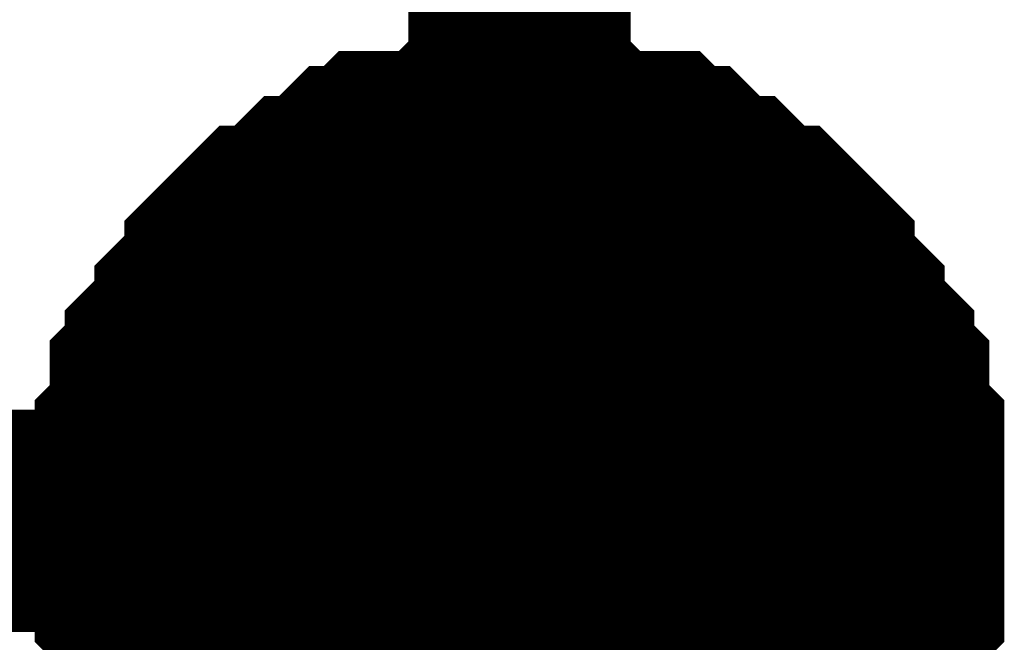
# Model space of a CAD drawing. Header units: inches. Extents: x 0 to 17, y 0 to 11.
# Tile 112 of 114: x 14.3735 to 14.4258, y 9.5932 to 9.6262. Entities that reach past the tile are written whole.
import ezdxf

# ---------------------------------------------------------------- set-up
doc = ezdxf.new("R2010")
doc.units = ezdxf.units.IN
doc.header["$MEASUREMENT"] = 0
doc.layers.add('Sheet', color=255, linetype='Continuous')

msp = doc.modelspace()

# ---------------------------------------------------------------- linework, layer by layer
at = {"layer": 'Sheet'}
for points in [[(14.400047, 9.599625, 0.0118, 0.0118, 0), (14.400047, 9.649582, 0.0118, 0.0118, 0)], [(14.380224, 9.599625, 0.0118, 0.0118, 0), (14.380224, 9.600418, 0.0118, 0.0118, 0), (14.380224, 9.602004, 0.0118, 0.0118, 0), (14.380224, 9.602797, 0.0118, 0.0118, 0), (14.380224, 9.60359, 0.0118, 0.0118, 0), (14.381017, 9.604383, 0.0118, 0.0118, 0), (14.381017, 9.605969, 0.0118, 0.0118, 0), (14.381017, 9.606762, 0.0118, 0.0118, 0), (14.38181, 9.607555, 0.0118, 0.0118, 0), (14.38181, 9.608348, 0.0118, 0.0118, 0), (14.382603, 9.609141, 0.0118, 0.0118, 0), (14.383396, 9.609934, 0.0118, 0.0118, 0), (14.383396, 9.610727, 0.0118, 0.0118, 0), (14.384188, 9.61152, 0.0118, 0.0118, 0), (14.384981, 9.612313, 0.0118, 0.0118, 0), (14.384981, 9.613106, 0.0118, 0.0118, 0), (14.385774, 9.613899, 0.0118, 0.0118, 0), (14.386567, 9.614691, 0.0118, 0.0118, 0), (14.38736, 9.614691, 0.0118, 0.0118, 0), (14.388153, 9.615484, 0.0118, 0.0118, 0), (14.388946, 9.616277, 0.0118, 0.0118, 0), (14.389739, 9.616277, 0.0118, 0.0118, 0), (14.390532, 9.61707, 0.0118, 0.0118, 0), (14.391325, 9.617863, 0.0118, 0.0118, 0), (14.392118, 9.617863, 0.0118, 0.0118, 0), (14.39291, 9.618656, 0.0118, 0.0118, 0), (14.393703, 9.618656, 0.0118, 0.0118, 0), (14.395289, 9.618656, 0.0118, 0.0118, 0), (14.396082, 9.618656, 0.0118, 0.0118, 0), (14.396875, 9.619449, 0.0118, 0.0118, 0), (14.397668, 9.619449, 0.0118, 0.0118, 0), (14.399254, 9.619449, 0.0118, 0.0118, 0), (14.400047, 9.619449, 0.0118, 0.0118, 0)], [(14.380224, 9.599625, 0.0118, 0.0118, 0), (14.380224, 9.600418, 0.0118, 0.0118, 0), (14.380224, 9.602004, 0.0118, 0.0118, 0), (14.380224, 9.602797, 0.0118, 0.0118, 0), (14.380224, 9.60359, 0.0118, 0.0118, 0), (14.381017, 9.604383, 0.0118, 0.0118, 0), (14.381017, 9.605969, 0.0118, 0.0118, 0), (14.381017, 9.606762, 0.0118, 0.0118, 0), (14.38181, 9.607555, 0.0118, 0.0118, 0), (14.38181, 9.608348, 0.0118, 0.0118, 0), (14.382603, 9.609141, 0.0118, 0.0118, 0), (14.383396, 9.609934, 0.0118, 0.0118, 0), (14.383396, 9.610727, 0.0118, 0.0118, 0), (14.384188, 9.61152, 0.0118, 0.0118, 0), (14.384981, 9.612313, 0.0118, 0.0118, 0), (14.384981, 9.613106, 0.0118, 0.0118, 0), (14.385774, 9.613899, 0.0118, 0.0118, 0), (14.386567, 9.614691, 0.0118, 0.0118, 0), (14.38736, 9.614691, 0.0118, 0.0118, 0), (14.388153, 9.615484, 0.0118, 0.0118, 0), (14.388946, 9.616277, 0.0118, 0.0118, 0), (14.389739, 9.616277, 0.0118, 0.0118, 0), (14.390532, 9.61707, 0.0118, 0.0118, 0), (14.391325, 9.617863, 0.0118, 0.0118, 0), (14.392118, 9.617863, 0.0118, 0.0118, 0), (14.39291, 9.618656, 0.0118, 0.0118, 0), (14.393703, 9.618656, 0.0118, 0.0118, 0), (14.395289, 9.618656, 0.0118, 0.0118, 0), (14.396082, 9.618656, 0.0118, 0.0118, 0), (14.396875, 9.619449, 0.0118, 0.0118, 0), (14.397668, 9.619449, 0.0118, 0.0118, 0), (14.399254, 9.619449, 0.0118, 0.0118, 0), (14.400047, 9.619449, 0.0118, 0.0118, 0)], [(14.380224, 9.599625, 0.0118, 0.0118, 0), (14.380224, 9.600418, 0.0118, 0.0118, 0), (14.380224, 9.602004, 0.0118, 0.0118, 0), (14.380224, 9.602797, 0.0118, 0.0118, 0), (14.380224, 9.60359, 0.0118, 0.0118, 0), (14.381017, 9.604383, 0.0118, 0.0118, 0), (14.381017, 9.605969, 0.0118, 0.0118, 0), (14.381017, 9.606762, 0.0118, 0.0118, 0), (14.38181, 9.607555, 0.0118, 0.0118, 0), (14.38181, 9.608348, 0.0118, 0.0118, 0), (14.382603, 9.609141, 0.0118, 0.0118, 0), (14.383396, 9.609934, 0.0118, 0.0118, 0), (14.383396, 9.610727, 0.0118, 0.0118, 0), (14.384188, 9.61152, 0.0118, 0.0118, 0), (14.384981, 9.612313, 0.0118, 0.0118, 0), (14.384981, 9.613106, 0.0118, 0.0118, 0), (14.385774, 9.613899, 0.0118, 0.0118, 0), (14.386567, 9.614691, 0.0118, 0.0118, 0), (14.38736, 9.614691, 0.0118, 0.0118, 0), (14.388153, 9.615484, 0.0118, 0.0118, 0), (14.388946, 9.616277, 0.0118, 0.0118, 0), (14.389739, 9.616277, 0.0118, 0.0118, 0), (14.390532, 9.61707, 0.0118, 0.0118, 0), (14.391325, 9.617863, 0.0118, 0.0118, 0), (14.392118, 9.617863, 0.0118, 0.0118, 0), (14.39291, 9.618656, 0.0118, 0.0118, 0), (14.393703, 9.618656, 0.0118, 0.0118, 0), (14.395289, 9.618656, 0.0118, 0.0118, 0), (14.396082, 9.618656, 0.0118, 0.0118, 0), (14.396875, 9.619449, 0.0118, 0.0118, 0), (14.397668, 9.619449, 0.0118, 0.0118, 0), (14.399254, 9.619449, 0.0118, 0.0118, 0), (14.400047, 9.619449, 0.0118, 0.0118, 0)], [(14.380224, 9.599625, 0.0118, 0.0118, 0), (14.380224, 9.600418, 0.0118, 0.0118, 0), (14.380224, 9.602004, 0.0118, 0.0118, 0), (14.380224, 9.602797, 0.0118, 0.0118, 0), (14.380224, 9.60359, 0.0118, 0.0118, 0), (14.381017, 9.604383, 0.0118, 0.0118, 0), (14.381017, 9.605969, 0.0118, 0.0118, 0), (14.381017, 9.606762, 0.0118, 0.0118, 0), (14.38181, 9.607555, 0.0118, 0.0118, 0), (14.38181, 9.608348, 0.0118, 0.0118, 0), (14.382603, 9.609141, 0.0118, 0.0118, 0), (14.383396, 9.609934, 0.0118, 0.0118, 0), (14.383396, 9.610727, 0.0118, 0.0118, 0), (14.384188, 9.61152, 0.0118, 0.0118, 0), (14.384981, 9.612313, 0.0118, 0.0118, 0), (14.384981, 9.613106, 0.0118, 0.0118, 0), (14.385774, 9.613899, 0.0118, 0.0118, 0), (14.386567, 9.614691, 0.0118, 0.0118, 0), (14.38736, 9.614691, 0.0118, 0.0118, 0), (14.388153, 9.615484, 0.0118, 0.0118, 0), (14.388946, 9.616277, 0.0118, 0.0118, 0), (14.389739, 9.616277, 0.0118, 0.0118, 0), (14.390532, 9.61707, 0.0118, 0.0118, 0), (14.391325, 9.617863, 0.0118, 0.0118, 0), (14.392118, 9.617863, 0.0118, 0.0118, 0), (14.39291, 9.618656, 0.0118, 0.0118, 0), (14.393703, 9.618656, 0.0118, 0.0118, 0), (14.395289, 9.618656, 0.0118, 0.0118, 0), (14.396082, 9.618656, 0.0118, 0.0118, 0), (14.396875, 9.619449, 0.0118, 0.0118, 0), (14.397668, 9.619449, 0.0118, 0.0118, 0), (14.399254, 9.619449, 0.0118, 0.0118, 0), (14.400047, 9.619449, 0.0118, 0.0118, 0)], [(14.400047, 9.619449, 0.0118, 0.0118, 0), (14.400047, 9.619449, 0.0118, 0.0118, 0)], [(14.400047, 9.619449, 0.0118, 0.0118, 0), (14.40084, 9.619449, 0.0118, 0.0118, 0), (14.402425, 9.619449, 0.0118, 0.0118, 0), (14.403218, 9.619449, 0.0118, 0.0118, 0), (14.404011, 9.618656, 0.0118, 0.0118, 0), (14.404804, 9.618656, 0.0118, 0.0118, 0), (14.40639, 9.618656, 0.0118, 0.0118, 0), (14.407183, 9.618656, 0.0118, 0.0118, 0), (14.407976, 9.617863, 0.0118, 0.0118, 0), (14.408769, 9.617863, 0.0118, 0.0118, 0), (14.409562, 9.61707, 0.0118, 0.0118, 0), (14.410354, 9.616277, 0.0118, 0.0118, 0), (14.411147, 9.616277, 0.0118, 0.0118, 0), (14.41194, 9.615484, 0.0118, 0.0118, 0), (14.412733, 9.614691, 0.0118, 0.0118, 0), (14.413526, 9.614691, 0.0118, 0.0118, 0), (14.414319, 9.613899, 0.0118, 0.0118, 0), (14.415112, 9.613106, 0.0118, 0.0118, 0), (14.415112, 9.612313, 0.0118, 0.0118, 0), (14.415905, 9.61152, 0.0118, 0.0118, 0), (14.416698, 9.610727, 0.0118, 0.0118, 0), (14.416698, 9.609934, 0.0118, 0.0118, 0), (14.417491, 9.609141, 0.0118, 0.0118, 0), (14.418284, 9.608348, 0.0118, 0.0118, 0), (14.418284, 9.607555, 0.0118, 0.0118, 0), (14.419076, 9.606762, 0.0118, 0.0118, 0), (14.419076, 9.605969, 0.0118, 0.0118, 0), (14.419076, 9.604383, 0.0118, 0.0118, 0), (14.419869, 9.60359, 0.0118, 0.0118, 0), (14.419869, 9.602797, 0.0118, 0.0118, 0), (14.419869, 9.602004, 0.0118, 0.0118, 0), (14.419869, 9.600418, 0.0118, 0.0118, 0), (14.419869, 9.599625, 0.0118, 0.0118, 0)], [(14.400047, 9.619449, 0.0118, 0.0118, 0), (14.400047, 9.619449, 0.0118, 0.0118, 0)], [(14.400047, 9.619449, 0.0118, 0.0118, 0), (14.40084, 9.619449, 0.0118, 0.0118, 0), (14.402425, 9.619449, 0.0118, 0.0118, 0), (14.403218, 9.619449, 0.0118, 0.0118, 0), (14.404011, 9.618656, 0.0118, 0.0118, 0), (14.404804, 9.618656, 0.0118, 0.0118, 0), (14.40639, 9.618656, 0.0118, 0.0118, 0), (14.407183, 9.618656, 0.0118, 0.0118, 0), (14.407976, 9.617863, 0.0118, 0.0118, 0), (14.408769, 9.617863, 0.0118, 0.0118, 0), (14.409562, 9.61707, 0.0118, 0.0118, 0), (14.410354, 9.616277, 0.0118, 0.0118, 0), (14.411147, 9.616277, 0.0118, 0.0118, 0), (14.41194, 9.615484, 0.0118, 0.0118, 0), (14.412733, 9.614691, 0.0118, 0.0118, 0), (14.413526, 9.614691, 0.0118, 0.0118, 0), (14.414319, 9.613899, 0.0118, 0.0118, 0), (14.415112, 9.613106, 0.0118, 0.0118, 0), (14.415112, 9.612313, 0.0118, 0.0118, 0), (14.415905, 9.61152, 0.0118, 0.0118, 0), (14.416698, 9.610727, 0.0118, 0.0118, 0), (14.416698, 9.609934, 0.0118, 0.0118, 0), (14.417491, 9.609141, 0.0118, 0.0118, 0), (14.418284, 9.608348, 0.0118, 0.0118, 0), (14.418284, 9.607555, 0.0118, 0.0118, 0), (14.419076, 9.606762, 0.0118, 0.0118, 0), (14.419076, 9.605969, 0.0118, 0.0118, 0), (14.419076, 9.604383, 0.0118, 0.0118, 0), (14.419869, 9.60359, 0.0118, 0.0118, 0), (14.419869, 9.602797, 0.0118, 0.0118, 0), (14.419869, 9.602004, 0.0118, 0.0118, 0), (14.419869, 9.600418, 0.0118, 0.0118, 0), (14.419869, 9.599625, 0.0118, 0.0118, 0)], [(14.400047, 9.619449, 0.0118, 0.0118, 0), (14.400047, 9.619449, 0.0118, 0.0118, 0)], [(14.400047, 9.619449, 0.0118, 0.0118, 0), (14.40084, 9.619449, 0.0118, 0.0118, 0), (14.402425, 9.619449, 0.0118, 0.0118, 0), (14.403218, 9.619449, 0.0118, 0.0118, 0), (14.404011, 9.618656, 0.0118, 0.0118, 0), (14.404804, 9.618656, 0.0118, 0.0118, 0), (14.40639, 9.618656, 0.0118, 0.0118, 0), (14.407183, 9.618656, 0.0118, 0.0118, 0), (14.407976, 9.617863, 0.0118, 0.0118, 0), (14.408769, 9.617863, 0.0118, 0.0118, 0), (14.409562, 9.61707, 0.0118, 0.0118, 0), (14.410354, 9.616277, 0.0118, 0.0118, 0), (14.411147, 9.616277, 0.0118, 0.0118, 0), (14.41194, 9.615484, 0.0118, 0.0118, 0), (14.412733, 9.614691, 0.0118, 0.0118, 0), (14.413526, 9.614691, 0.0118, 0.0118, 0), (14.414319, 9.613899, 0.0118, 0.0118, 0), (14.415112, 9.613106, 0.0118, 0.0118, 0), (14.415112, 9.612313, 0.0118, 0.0118, 0), (14.415905, 9.61152, 0.0118, 0.0118, 0), (14.416698, 9.610727, 0.0118, 0.0118, 0), (14.416698, 9.609934, 0.0118, 0.0118, 0), (14.417491, 9.609141, 0.0118, 0.0118, 0), (14.418284, 9.608348, 0.0118, 0.0118, 0), (14.418284, 9.607555, 0.0118, 0.0118, 0), (14.419076, 9.606762, 0.0118, 0.0118, 0), (14.419076, 9.605969, 0.0118, 0.0118, 0), (14.419076, 9.604383, 0.0118, 0.0118, 0), (14.419869, 9.60359, 0.0118, 0.0118, 0), (14.419869, 9.602797, 0.0118, 0.0118, 0), (14.419869, 9.602004, 0.0118, 0.0118, 0), (14.419869, 9.600418, 0.0118, 0.0118, 0), (14.419869, 9.599625, 0.0118, 0.0118, 0)], [(14.400047, 9.619449, 0.0118, 0.0118, 0), (14.400047, 9.619449, 0.0118, 0.0118, 0)], [(14.400047, 9.619449, 0.0118, 0.0118, 0), (14.40084, 9.619449, 0.0118, 0.0118, 0), (14.402425, 9.619449, 0.0118, 0.0118, 0), (14.403218, 9.619449, 0.0118, 0.0118, 0), (14.404011, 9.618656, 0.0118, 0.0118, 0), (14.404804, 9.618656, 0.0118, 0.0118, 0), (14.40639, 9.618656, 0.0118, 0.0118, 0), (14.407183, 9.618656, 0.0118, 0.0118, 0), (14.407976, 9.617863, 0.0118, 0.0118, 0), (14.408769, 9.617863, 0.0118, 0.0118, 0), (14.409562, 9.61707, 0.0118, 0.0118, 0), (14.410354, 9.616277, 0.0118, 0.0118, 0), (14.411147, 9.616277, 0.0118, 0.0118, 0), (14.41194, 9.615484, 0.0118, 0.0118, 0), (14.412733, 9.614691, 0.0118, 0.0118, 0), (14.413526, 9.614691, 0.0118, 0.0118, 0), (14.414319, 9.613899, 0.0118, 0.0118, 0), (14.415112, 9.613106, 0.0118, 0.0118, 0), (14.415112, 9.612313, 0.0118, 0.0118, 0), (14.415905, 9.61152, 0.0118, 0.0118, 0), (14.416698, 9.610727, 0.0118, 0.0118, 0), (14.416698, 9.609934, 0.0118, 0.0118, 0), (14.417491, 9.609141, 0.0118, 0.0118, 0), (14.418284, 9.608348, 0.0118, 0.0118, 0), (14.418284, 9.607555, 0.0118, 0.0118, 0), (14.419076, 9.606762, 0.0118, 0.0118, 0), (14.419076, 9.605969, 0.0118, 0.0118, 0), (14.419076, 9.604383, 0.0118, 0.0118, 0), (14.419869, 9.60359, 0.0118, 0.0118, 0), (14.419869, 9.602797, 0.0118, 0.0118, 0), (14.419869, 9.602004, 0.0118, 0.0118, 0), (14.419869, 9.600418, 0.0118, 0.0118, 0), (14.419869, 9.599625, 0.0118, 0.0118, 0)], [(14.380224, 9.599625, 0.0039, 0.0039, 0), (14.380224, 9.600418, 0.0039, 0.0039, 0), (14.380224, 9.602004, 0.0039, 0.0039, 0), (14.380224, 9.602797, 0.0039, 0.0039, 0), (14.380224, 9.60359, 0.0039, 0.0039, 0), (14.381017, 9.604383, 0.0039, 0.0039, 0), (14.381017, 9.605969, 0.0039, 0.0039, 0), (14.381017, 9.606762, 0.0039, 0.0039, 0), (14.38181, 9.607555, 0.0039, 0.0039, 0), (14.38181, 9.608348, 0.0039, 0.0039, 0), (14.382603, 9.609141, 0.0039, 0.0039, 0), (14.383396, 9.609934, 0.0039, 0.0039, 0), (14.383396, 9.610727, 0.0039, 0.0039, 0), (14.384188, 9.61152, 0.0039, 0.0039, 0), (14.384981, 9.612313, 0.0039, 0.0039, 0), (14.384981, 9.613106, 0.0039, 0.0039, 0), (14.385774, 9.613899, 0.0039, 0.0039, 0), (14.386567, 9.614691, 0.0039, 0.0039, 0), (14.38736, 9.614691, 0.0039, 0.0039, 0), (14.388153, 9.615484, 0.0039, 0.0039, 0), (14.388946, 9.616277, 0.0039, 0.0039, 0), (14.389739, 9.616277, 0.0039, 0.0039, 0), (14.390532, 9.61707, 0.0039, 0.0039, 0), (14.391325, 9.617863, 0.0039, 0.0039, 0), (14.392118, 9.617863, 0.0039, 0.0039, 0), (14.39291, 9.618656, 0.0039, 0.0039, 0), (14.393703, 9.618656, 0.0039, 0.0039, 0), (14.395289, 9.618656, 0.0039, 0.0039, 0), (14.396082, 9.618656, 0.0039, 0.0039, 0), (14.396875, 9.619449, 0.0039, 0.0039, 0), (14.397668, 9.619449, 0.0039, 0.0039, 0), (14.399254, 9.619449, 0.0039, 0.0039, 0), (14.400047, 9.619449, 0.0039, 0.0039, 0)], [(14.380224, 9.599625, 0.0039, 0.0039, 0), (14.380224, 9.600418, 0.0039, 0.0039, 0), (14.380224, 9.602004, 0.0039, 0.0039, 0), (14.380224, 9.602797, 0.0039, 0.0039, 0), (14.380224, 9.60359, 0.0039, 0.0039, 0), (14.381017, 9.604383, 0.0039, 0.0039, 0), (14.381017, 9.605969, 0.0039, 0.0039, 0), (14.381017, 9.606762, 0.0039, 0.0039, 0), (14.38181, 9.607555, 0.0039, 0.0039, 0), (14.38181, 9.608348, 0.0039, 0.0039, 0), (14.382603, 9.609141, 0.0039, 0.0039, 0), (14.383396, 9.609934, 0.0039, 0.0039, 0), (14.383396, 9.610727, 0.0039, 0.0039, 0), (14.384188, 9.61152, 0.0039, 0.0039, 0), (14.384981, 9.612313, 0.0039, 0.0039, 0), (14.384981, 9.613106, 0.0039, 0.0039, 0), (14.385774, 9.613899, 0.0039, 0.0039, 0), (14.386567, 9.614691, 0.0039, 0.0039, 0), (14.38736, 9.614691, 0.0039, 0.0039, 0), (14.388153, 9.615484, 0.0039, 0.0039, 0), (14.388946, 9.616277, 0.0039, 0.0039, 0), (14.389739, 9.616277, 0.0039, 0.0039, 0), (14.390532, 9.61707, 0.0039, 0.0039, 0), (14.391325, 9.617863, 0.0039, 0.0039, 0), (14.392118, 9.617863, 0.0039, 0.0039, 0), (14.39291, 9.618656, 0.0039, 0.0039, 0), (14.393703, 9.618656, 0.0039, 0.0039, 0), (14.395289, 9.618656, 0.0039, 0.0039, 0), (14.396082, 9.618656, 0.0039, 0.0039, 0), (14.396875, 9.619449, 0.0039, 0.0039, 0), (14.397668, 9.619449, 0.0039, 0.0039, 0), (14.399254, 9.619449, 0.0039, 0.0039, 0), (14.400047, 9.619449, 0.0039, 0.0039, 0)], [(14.380224, 9.599625, 0.0039, 0.0039, 0), (14.380224, 9.600418, 0.0039, 0.0039, 0), (14.380224, 9.602004, 0.0039, 0.0039, 0), (14.380224, 9.602797, 0.0039, 0.0039, 0), (14.380224, 9.60359, 0.0039, 0.0039, 0), (14.381017, 9.604383, 0.0039, 0.0039, 0), (14.381017, 9.605969, 0.0039, 0.0039, 0), (14.381017, 9.606762, 0.0039, 0.0039, 0), (14.38181, 9.607555, 0.0039, 0.0039, 0), (14.38181, 9.608348, 0.0039, 0.0039, 0), (14.382603, 9.609141, 0.0039, 0.0039, 0), (14.383396, 9.609934, 0.0039, 0.0039, 0), (14.383396, 9.610727, 0.0039, 0.0039, 0), (14.384188, 9.61152, 0.0039, 0.0039, 0), (14.384981, 9.612313, 0.0039, 0.0039, 0), (14.384981, 9.613106, 0.0039, 0.0039, 0), (14.385774, 9.613899, 0.0039, 0.0039, 0), (14.386567, 9.614691, 0.0039, 0.0039, 0), (14.38736, 9.614691, 0.0039, 0.0039, 0), (14.388153, 9.615484, 0.0039, 0.0039, 0), (14.388946, 9.616277, 0.0039, 0.0039, 0), (14.389739, 9.616277, 0.0039, 0.0039, 0), (14.390532, 9.61707, 0.0039, 0.0039, 0), (14.391325, 9.617863, 0.0039, 0.0039, 0), (14.392118, 9.617863, 0.0039, 0.0039, 0), (14.39291, 9.618656, 0.0039, 0.0039, 0), (14.393703, 9.618656, 0.0039, 0.0039, 0), (14.395289, 9.618656, 0.0039, 0.0039, 0), (14.396082, 9.618656, 0.0039, 0.0039, 0), (14.396875, 9.619449, 0.0039, 0.0039, 0), (14.397668, 9.619449, 0.0039, 0.0039, 0), (14.399254, 9.619449, 0.0039, 0.0039, 0), (14.400047, 9.619449, 0.0039, 0.0039, 0)], [(14.380224, 9.599625, 0.0039, 0.0039, 0), (14.380224, 9.600418, 0.0039, 0.0039, 0), (14.380224, 9.602004, 0.0039, 0.0039, 0), (14.380224, 9.602797, 0.0039, 0.0039, 0), (14.380224, 9.60359, 0.0039, 0.0039, 0), (14.381017, 9.604383, 0.0039, 0.0039, 0), (14.381017, 9.605969, 0.0039, 0.0039, 0), (14.381017, 9.606762, 0.0039, 0.0039, 0), (14.38181, 9.607555, 0.0039, 0.0039, 0), (14.38181, 9.608348, 0.0039, 0.0039, 0), (14.382603, 9.609141, 0.0039, 0.0039, 0), (14.383396, 9.609934, 0.0039, 0.0039, 0), (14.383396, 9.610727, 0.0039, 0.0039, 0), (14.384188, 9.61152, 0.0039, 0.0039, 0), (14.384981, 9.612313, 0.0039, 0.0039, 0), (14.384981, 9.613106, 0.0039, 0.0039, 0), (14.385774, 9.613899, 0.0039, 0.0039, 0), (14.386567, 9.614691, 0.0039, 0.0039, 0), (14.38736, 9.614691, 0.0039, 0.0039, 0), (14.388153, 9.615484, 0.0039, 0.0039, 0), (14.388946, 9.616277, 0.0039, 0.0039, 0), (14.389739, 9.616277, 0.0039, 0.0039, 0), (14.390532, 9.61707, 0.0039, 0.0039, 0), (14.391325, 9.617863, 0.0039, 0.0039, 0), (14.392118, 9.617863, 0.0039, 0.0039, 0), (14.39291, 9.618656, 0.0039, 0.0039, 0), (14.393703, 9.618656, 0.0039, 0.0039, 0), (14.395289, 9.618656, 0.0039, 0.0039, 0), (14.396082, 9.618656, 0.0039, 0.0039, 0), (14.396875, 9.619449, 0.0039, 0.0039, 0), (14.397668, 9.619449, 0.0039, 0.0039, 0), (14.399254, 9.619449, 0.0039, 0.0039, 0), (14.400047, 9.619449, 0.0039, 0.0039, 0)], [(14.400047, 9.619449, 0.0039, 0.0039, 0), (14.400047, 9.619449, 0.0039, 0.0039, 0)], [(14.400047, 9.619449, 0.0039, 0.0039, 0), (14.40084, 9.619449, 0.0039, 0.0039, 0), (14.402425, 9.619449, 0.0039, 0.0039, 0), (14.403218, 9.619449, 0.0039, 0.0039, 0), (14.404011, 9.618656, 0.0039, 0.0039, 0), (14.404804, 9.618656, 0.0039, 0.0039, 0), (14.40639, 9.618656, 0.0039, 0.0039, 0), (14.407183, 9.618656, 0.0039, 0.0039, 0), (14.407976, 9.617863, 0.0039, 0.0039, 0), (14.408769, 9.617863, 0.0039, 0.0039, 0), (14.409562, 9.61707, 0.0039, 0.0039, 0), (14.410354, 9.616277, 0.0039, 0.0039, 0), (14.411147, 9.616277, 0.0039, 0.0039, 0), (14.41194, 9.615484, 0.0039, 0.0039, 0), (14.412733, 9.614691, 0.0039, 0.0039, 0), (14.413526, 9.614691, 0.0039, 0.0039, 0), (14.414319, 9.613899, 0.0039, 0.0039, 0), (14.415112, 9.613106, 0.0039, 0.0039, 0), (14.415112, 9.612313, 0.0039, 0.0039, 0), (14.415905, 9.61152, 0.0039, 0.0039, 0), (14.416698, 9.610727, 0.0039, 0.0039, 0), (14.416698, 9.609934, 0.0039, 0.0039, 0), (14.417491, 9.609141, 0.0039, 0.0039, 0), (14.418284, 9.608348, 0.0039, 0.0039, 0), (14.418284, 9.607555, 0.0039, 0.0039, 0), (14.419076, 9.606762, 0.0039, 0.0039, 0), (14.419076, 9.605969, 0.0039, 0.0039, 0), (14.419076, 9.604383, 0.0039, 0.0039, 0), (14.419869, 9.60359, 0.0039, 0.0039, 0), (14.419869, 9.602797, 0.0039, 0.0039, 0), (14.419869, 9.602004, 0.0039, 0.0039, 0), (14.419869, 9.600418, 0.0039, 0.0039, 0), (14.419869, 9.599625, 0.0039, 0.0039, 0)], [(14.400047, 9.619449, 0.0039, 0.0039, 0), (14.400047, 9.619449, 0.0039, 0.0039, 0)], [(14.400047, 9.619449, 0.0039, 0.0039, 0), (14.40084, 9.619449, 0.0039, 0.0039, 0), (14.402425, 9.619449, 0.0039, 0.0039, 0), (14.403218, 9.619449, 0.0039, 0.0039, 0), (14.404011, 9.618656, 0.0039, 0.0039, 0), (14.404804, 9.618656, 0.0039, 0.0039, 0), (14.40639, 9.618656, 0.0039, 0.0039, 0), (14.407183, 9.618656, 0.0039, 0.0039, 0), (14.407976, 9.617863, 0.0039, 0.0039, 0), (14.408769, 9.617863, 0.0039, 0.0039, 0), (14.409562, 9.61707, 0.0039, 0.0039, 0), (14.410354, 9.616277, 0.0039, 0.0039, 0), (14.411147, 9.616277, 0.0039, 0.0039, 0), (14.41194, 9.615484, 0.0039, 0.0039, 0), (14.412733, 9.614691, 0.0039, 0.0039, 0), (14.413526, 9.614691, 0.0039, 0.0039, 0), (14.414319, 9.613899, 0.0039, 0.0039, 0), (14.415112, 9.613106, 0.0039, 0.0039, 0), (14.415112, 9.612313, 0.0039, 0.0039, 0), (14.415905, 9.61152, 0.0039, 0.0039, 0), (14.416698, 9.610727, 0.0039, 0.0039, 0), (14.416698, 9.609934, 0.0039, 0.0039, 0), (14.417491, 9.609141, 0.0039, 0.0039, 0), (14.418284, 9.608348, 0.0039, 0.0039, 0), (14.418284, 9.607555, 0.0039, 0.0039, 0), (14.419076, 9.606762, 0.0039, 0.0039, 0), (14.419076, 9.605969, 0.0039, 0.0039, 0), (14.419076, 9.604383, 0.0039, 0.0039, 0), (14.419869, 9.60359, 0.0039, 0.0039, 0), (14.419869, 9.602797, 0.0039, 0.0039, 0), (14.419869, 9.602004, 0.0039, 0.0039, 0), (14.419869, 9.600418, 0.0039, 0.0039, 0), (14.419869, 9.599625, 0.0039, 0.0039, 0)], [(14.400047, 9.619449, 0.0039, 0.0039, 0), (14.400047, 9.619449, 0.0039, 0.0039, 0)], [(14.400047, 9.619449, 0.0039, 0.0039, 0), (14.40084, 9.619449, 0.0039, 0.0039, 0), (14.402425, 9.619449, 0.0039, 0.0039, 0), (14.403218, 9.619449, 0.0039, 0.0039, 0), (14.404011, 9.618656, 0.0039, 0.0039, 0), (14.404804, 9.618656, 0.0039, 0.0039, 0), (14.40639, 9.618656, 0.0039, 0.0039, 0), (14.407183, 9.618656, 0.0039, 0.0039, 0), (14.407976, 9.617863, 0.0039, 0.0039, 0), (14.408769, 9.617863, 0.0039, 0.0039, 0), (14.409562, 9.61707, 0.0039, 0.0039, 0), (14.410354, 9.616277, 0.0039, 0.0039, 0), (14.411147, 9.616277, 0.0039, 0.0039, 0), (14.41194, 9.615484, 0.0039, 0.0039, 0), (14.412733, 9.614691, 0.0039, 0.0039, 0), (14.413526, 9.614691, 0.0039, 0.0039, 0), (14.414319, 9.613899, 0.0039, 0.0039, 0), (14.415112, 9.613106, 0.0039, 0.0039, 0), (14.415112, 9.612313, 0.0039, 0.0039, 0), (14.415905, 9.61152, 0.0039, 0.0039, 0), (14.416698, 9.610727, 0.0039, 0.0039, 0), (14.416698, 9.609934, 0.0039, 0.0039, 0), (14.417491, 9.609141, 0.0039, 0.0039, 0), (14.418284, 9.608348, 0.0039, 0.0039, 0), (14.418284, 9.607555, 0.0039, 0.0039, 0), (14.419076, 9.606762, 0.0039, 0.0039, 0), (14.419076, 9.605969, 0.0039, 0.0039, 0), (14.419076, 9.604383, 0.0039, 0.0039, 0), (14.419869, 9.60359, 0.0039, 0.0039, 0), (14.419869, 9.602797, 0.0039, 0.0039, 0), (14.419869, 9.602004, 0.0039, 0.0039, 0), (14.419869, 9.600418, 0.0039, 0.0039, 0), (14.419869, 9.599625, 0.0039, 0.0039, 0)], [(14.400047, 9.619449, 0.0039, 0.0039, 0), (14.400047, 9.619449, 0.0039, 0.0039, 0)], [(14.400047, 9.619449, 0.0039, 0.0039, 0), (14.40084, 9.619449, 0.0039, 0.0039, 0), (14.402425, 9.619449, 0.0039, 0.0039, 0), (14.403218, 9.619449, 0.0039, 0.0039, 0), (14.404011, 9.618656, 0.0039, 0.0039, 0), (14.404804, 9.618656, 0.0039, 0.0039, 0), (14.40639, 9.618656, 0.0039, 0.0039, 0), (14.407183, 9.618656, 0.0039, 0.0039, 0), (14.407976, 9.617863, 0.0039, 0.0039, 0), (14.408769, 9.617863, 0.0039, 0.0039, 0), (14.409562, 9.61707, 0.0039, 0.0039, 0), (14.410354, 9.616277, 0.0039, 0.0039, 0), (14.411147, 9.616277, 0.0039, 0.0039, 0), (14.41194, 9.615484, 0.0039, 0.0039, 0), (14.412733, 9.614691, 0.0039, 0.0039, 0), (14.413526, 9.614691, 0.0039, 0.0039, 0), (14.414319, 9.613899, 0.0039, 0.0039, 0), (14.415112, 9.613106, 0.0039, 0.0039, 0), (14.415112, 9.612313, 0.0039, 0.0039, 0), (14.415905, 9.61152, 0.0039, 0.0039, 0), (14.416698, 9.610727, 0.0039, 0.0039, 0), (14.416698, 9.609934, 0.0039, 0.0039, 0), (14.417491, 9.609141, 0.0039, 0.0039, 0), (14.418284, 9.608348, 0.0039, 0.0039, 0), (14.418284, 9.607555, 0.0039, 0.0039, 0), (14.419076, 9.606762, 0.0039, 0.0039, 0), (14.419076, 9.605969, 0.0039, 0.0039, 0), (14.419076, 9.604383, 0.0039, 0.0039, 0), (14.419869, 9.60359, 0.0039, 0.0039, 0), (14.419869, 9.602797, 0.0039, 0.0039, 0), (14.419869, 9.602004, 0.0039, 0.0039, 0), (14.419869, 9.600418, 0.0039, 0.0039, 0), (14.419869, 9.599625, 0.0039, 0.0039, 0)], [(13.999627, 9.199971, 0.0118, 0.0118, 0), (14.400047, 9.199971, 0.0118, 0.0118, 0), (14.400047, 9.599625, 0.0118, 0.0118, 0), (13.999627, 9.599625, 0.0118, 0.0118, 0)], [(14.384981, 9.586938, 0.0118, 0.0118, 0), (14.384188, 9.587731, 0.0118, 0.0118, 0), (14.383396, 9.588524, 0.0118, 0.0118, 0), (14.383396, 9.589317, 0.0118, 0.0118, 0), (14.382603, 9.59011, 0.0118, 0.0118, 0), (14.38181, 9.590903, 0.0118, 0.0118, 0), (14.38181, 9.591696, 0.0118, 0.0118, 0), (14.381017, 9.592488, 0.0118, 0.0118, 0), (14.381017, 9.593281, 0.0118, 0.0118, 0), (14.381017, 9.594867, 0.0118, 0.0118, 0), (14.380224, 9.59566, 0.0118, 0.0118, 0), (14.380224, 9.596453, 0.0118, 0.0118, 0), (14.380224, 9.597246, 0.0118, 0.0118, 0), (14.380224, 9.598832, 0.0118, 0.0118, 0), (14.380224, 9.599625, 0.0118, 0.0118, 0)], [(14.380224, 9.599625, 0.0118, 0.0118, 0), (14.380224, 9.599625, 0.0118, 0.0118, 0)], [(14.384981, 9.586938, 0.0118, 0.0118, 0), (14.384188, 9.587731, 0.0118, 0.0118, 0), (14.383396, 9.588524, 0.0118, 0.0118, 0), (14.383396, 9.589317, 0.0118, 0.0118, 0), (14.382603, 9.59011, 0.0118, 0.0118, 0), (14.38181, 9.590903, 0.0118, 0.0118, 0), (14.38181, 9.591696, 0.0118, 0.0118, 0), (14.381017, 9.592488, 0.0118, 0.0118, 0), (14.381017, 9.593281, 0.0118, 0.0118, 0), (14.381017, 9.594867, 0.0118, 0.0118, 0), (14.380224, 9.59566, 0.0118, 0.0118, 0), (14.380224, 9.596453, 0.0118, 0.0118, 0), (14.380224, 9.597246, 0.0118, 0.0118, 0), (14.380224, 9.598832, 0.0118, 0.0118, 0), (14.380224, 9.599625, 0.0118, 0.0118, 0)], [(14.380224, 9.599625, 0.0118, 0.0118, 0), (14.380224, 9.599625, 0.0118, 0.0118, 0)], [(14.384981, 9.586938, 0.0118, 0.0118, 0), (14.384188, 9.587731, 0.0118, 0.0118, 0), (14.383396, 9.588524, 0.0118, 0.0118, 0), (14.383396, 9.589317, 0.0118, 0.0118, 0), (14.382603, 9.59011, 0.0118, 0.0118, 0), (14.38181, 9.590903, 0.0118, 0.0118, 0), (14.38181, 9.591696, 0.0118, 0.0118, 0), (14.381017, 9.592488, 0.0118, 0.0118, 0), (14.381017, 9.593281, 0.0118, 0.0118, 0), (14.381017, 9.594867, 0.0118, 0.0118, 0), (14.380224, 9.59566, 0.0118, 0.0118, 0), (14.380224, 9.596453, 0.0118, 0.0118, 0), (14.380224, 9.597246, 0.0118, 0.0118, 0), (14.380224, 9.598832, 0.0118, 0.0118, 0), (14.380224, 9.599625, 0.0118, 0.0118, 0)], [(14.380224, 9.599625, 0.0118, 0.0118, 0), (14.380224, 9.599625, 0.0118, 0.0118, 0)], [(14.384981, 9.586938, 0.0118, 0.0118, 0), (14.384188, 9.587731, 0.0118, 0.0118, 0), (14.383396, 9.588524, 0.0118, 0.0118, 0), (14.383396, 9.589317, 0.0118, 0.0118, 0), (14.382603, 9.59011, 0.0118, 0.0118, 0), (14.38181, 9.590903, 0.0118, 0.0118, 0), (14.38181, 9.591696, 0.0118, 0.0118, 0), (14.381017, 9.592488, 0.0118, 0.0118, 0), (14.381017, 9.593281, 0.0118, 0.0118, 0), (14.381017, 9.594867, 0.0118, 0.0118, 0), (14.380224, 9.59566, 0.0118, 0.0118, 0), (14.380224, 9.596453, 0.0118, 0.0118, 0), (14.380224, 9.597246, 0.0118, 0.0118, 0), (14.380224, 9.598832, 0.0118, 0.0118, 0), (14.380224, 9.599625, 0.0118, 0.0118, 0)], [(14.380224, 9.599625, 0.0118, 0.0118, 0), (14.380224, 9.599625, 0.0118, 0.0118, 0)], [(14.419869, 9.599625, 0.0118, 0.0118, 0), (14.419869, 9.598832, 0.0118, 0.0118, 0), (14.419869, 9.597246, 0.0118, 0.0118, 0), (14.419869, 9.596453, 0.0118, 0.0118, 0), (14.419869, 9.59566, 0.0118, 0.0118, 0), (14.419076, 9.594867, 0.0118, 0.0118, 0), (14.419076, 9.593281, 0.0118, 0.0118, 0), (14.419076, 9.592488, 0.0118, 0.0118, 0), (14.418284, 9.591696, 0.0118, 0.0118, 0), (14.418284, 9.590903, 0.0118, 0.0118, 0), (14.417491, 9.59011, 0.0118, 0.0118, 0), (14.416698, 9.589317, 0.0118, 0.0118, 0), (14.416698, 9.588524, 0.0118, 0.0118, 0), (14.415905, 9.587731, 0.0118, 0.0118, 0), (14.415112, 9.586938, 0.0118, 0.0118, 0)], [(14.419869, 9.599625, 0.0118, 0.0118, 0), (14.419869, 9.598832, 0.0118, 0.0118, 0), (14.419869, 9.597246, 0.0118, 0.0118, 0), (14.419869, 9.596453, 0.0118, 0.0118, 0), (14.419869, 9.59566, 0.0118, 0.0118, 0), (14.419076, 9.594867, 0.0118, 0.0118, 0), (14.419076, 9.593281, 0.0118, 0.0118, 0), (14.419076, 9.592488, 0.0118, 0.0118, 0), (14.418284, 9.591696, 0.0118, 0.0118, 0), (14.418284, 9.590903, 0.0118, 0.0118, 0), (14.417491, 9.59011, 0.0118, 0.0118, 0), (14.416698, 9.589317, 0.0118, 0.0118, 0), (14.416698, 9.588524, 0.0118, 0.0118, 0), (14.415905, 9.587731, 0.0118, 0.0118, 0), (14.415112, 9.586938, 0.0118, 0.0118, 0)], [(14.419869, 9.599625, 0.0118, 0.0118, 0), (14.419869, 9.598832, 0.0118, 0.0118, 0), (14.419869, 9.597246, 0.0118, 0.0118, 0), (14.419869, 9.596453, 0.0118, 0.0118, 0), (14.419869, 9.59566, 0.0118, 0.0118, 0), (14.419076, 9.594867, 0.0118, 0.0118, 0), (14.419076, 9.593281, 0.0118, 0.0118, 0), (14.419076, 9.592488, 0.0118, 0.0118, 0), (14.418284, 9.591696, 0.0118, 0.0118, 0), (14.418284, 9.590903, 0.0118, 0.0118, 0), (14.417491, 9.59011, 0.0118, 0.0118, 0), (14.416698, 9.589317, 0.0118, 0.0118, 0), (14.416698, 9.588524, 0.0118, 0.0118, 0), (14.415905, 9.587731, 0.0118, 0.0118, 0), (14.415112, 9.586938, 0.0118, 0.0118, 0)], [(14.419869, 9.599625, 0.0118, 0.0118, 0), (14.419869, 9.598832, 0.0118, 0.0118, 0), (14.419869, 9.597246, 0.0118, 0.0118, 0), (14.419869, 9.596453, 0.0118, 0.0118, 0), (14.419869, 9.59566, 0.0118, 0.0118, 0), (14.419076, 9.594867, 0.0118, 0.0118, 0), (14.419076, 9.593281, 0.0118, 0.0118, 0), (14.419076, 9.592488, 0.0118, 0.0118, 0), (14.418284, 9.591696, 0.0118, 0.0118, 0), (14.418284, 9.590903, 0.0118, 0.0118, 0), (14.417491, 9.59011, 0.0118, 0.0118, 0), (14.416698, 9.589317, 0.0118, 0.0118, 0), (14.416698, 9.588524, 0.0118, 0.0118, 0), (14.415905, 9.587731, 0.0118, 0.0118, 0), (14.415112, 9.586938, 0.0118, 0.0118, 0)], [(14.419869, 9.599625, 0.0118, 0.0118, 0), (14.419869, 9.599625, 0.0118, 0.0118, 0), (14.419869, 9.599625, 0.0118, 0.0118, 0), (14.419869, 9.599625, 0.0118, 0.0118, 0), (14.419869, 9.599625, 0.0118, 0.0118, 0), (14.419869, 9.599625, 0.0118, 0.0118, 0), (14.419869, 9.599625, 0.0118, 0.0118, 0), (14.419869, 9.599625, 0.0118, 0.0118, 0), (14.419869, 9.599625, 0.0118, 0.0118, 0), (14.419869, 9.599625, 0.0118, 0.0118, 0), (14.419869, 9.599625, 0.0118, 0.0118, 0), (14.419869, 9.599625, 0.0118, 0.0118, 0), (14.419869, 9.599625, 0.0118, 0.0118, 0), (14.419869, 9.599625, 0.0118, 0.0118, 0), (14.419869, 9.599625, 0.0118, 0.0118, 0), (14.419869, 9.599625, 0.0118, 0.0118, 0), (14.419869, 9.599625, 0.0118, 0.0118, 0), (14.419869, 9.599625, 0.0118, 0.0118, 0), (14.419869, 9.599625, 0.0118, 0.0118, 0), (14.419869, 9.599625, 0.0118, 0.0118, 0), (14.419869, 9.599625, 0.0118, 0.0118, 0), (14.419869, 9.599625, 0.0118, 0.0118, 0), (14.419869, 9.599625, 0.0118, 0.0118, 0), (14.419869, 9.599625, 0.0118, 0.0118, 0), (14.419869, 9.599625, 0.0118, 0.0118, 0), (14.419869, 9.599625, 0.0118, 0.0118, 0), (14.419869, 9.599625, 0.0118, 0.0118, 0), (14.419869, 9.599625, 0.0118, 0.0118, 0), (14.419869, 9.599625, 0.0118, 0.0118, 0), (14.419869, 9.599625, 0.0118, 0.0118, 0), (14.419869, 9.599625, 0.0118, 0.0118, 0), (14.419869, 9.599625, 0.0118, 0.0118, 0), (14.419869, 9.599625, 0.0118, 0.0118, 0)], [(14.419869, 9.599625, 0.0118, 0.0118, 0), (14.419869, 9.599625, 0.0118, 0.0118, 0)], [(14.419869, 9.599625, 0.0118, 0.0118, 0), (14.419869, 9.599625, 0.0118, 0.0118, 0), (14.419869, 9.599625, 0.0118, 0.0118, 0), (14.419869, 9.599625, 0.0118, 0.0118, 0), (14.419869, 9.599625, 0.0118, 0.0118, 0), (14.419869, 9.599625, 0.0118, 0.0118, 0), (14.419869, 9.599625, 0.0118, 0.0118, 0), (14.419869, 9.599625, 0.0118, 0.0118, 0), (14.419869, 9.599625, 0.0118, 0.0118, 0), (14.419869, 9.599625, 0.0118, 0.0118, 0), (14.419869, 9.599625, 0.0118, 0.0118, 0), (14.419869, 9.599625, 0.0118, 0.0118, 0), (14.419869, 9.599625, 0.0118, 0.0118, 0), (14.419869, 9.599625, 0.0118, 0.0118, 0), (14.419869, 9.599625, 0.0118, 0.0118, 0), (14.419869, 9.599625, 0.0118, 0.0118, 0), (14.419869, 9.599625, 0.0118, 0.0118, 0), (14.419869, 9.599625, 0.0118, 0.0118, 0), (14.419869, 9.599625, 0.0118, 0.0118, 0), (14.419869, 9.599625, 0.0118, 0.0118, 0), (14.419869, 9.599625, 0.0118, 0.0118, 0), (14.419869, 9.599625, 0.0118, 0.0118, 0), (14.419869, 9.599625, 0.0118, 0.0118, 0), (14.419869, 9.599625, 0.0118, 0.0118, 0), (14.419869, 9.599625, 0.0118, 0.0118, 0), (14.419869, 9.599625, 0.0118, 0.0118, 0), (14.419869, 9.599625, 0.0118, 0.0118, 0), (14.419869, 9.599625, 0.0118, 0.0118, 0), (14.419869, 9.599625, 0.0118, 0.0118, 0), (14.419869, 9.599625, 0.0118, 0.0118, 0), (14.419869, 9.599625, 0.0118, 0.0118, 0), (14.419869, 9.599625, 0.0118, 0.0118, 0), (14.419869, 9.599625, 0.0118, 0.0118, 0)], [(14.419869, 9.599625, 0.0118, 0.0118, 0), (14.419869, 9.599625, 0.0118, 0.0118, 0)], [(14.419869, 9.599625, 0.0118, 0.0118, 0), (14.419869, 9.599625, 0.0118, 0.0118, 0), (14.419869, 9.599625, 0.0118, 0.0118, 0), (14.419869, 9.599625, 0.0118, 0.0118, 0), (14.419869, 9.599625, 0.0118, 0.0118, 0), (14.419869, 9.599625, 0.0118, 0.0118, 0), (14.419869, 9.599625, 0.0118, 0.0118, 0), (14.419869, 9.599625, 0.0118, 0.0118, 0), (14.419869, 9.599625, 0.0118, 0.0118, 0), (14.419869, 9.599625, 0.0118, 0.0118, 0), (14.419869, 9.599625, 0.0118, 0.0118, 0), (14.419869, 9.599625, 0.0118, 0.0118, 0), (14.419869, 9.599625, 0.0118, 0.0118, 0), (14.419869, 9.599625, 0.0118, 0.0118, 0), (14.419869, 9.599625, 0.0118, 0.0118, 0), (14.419869, 9.599625, 0.0118, 0.0118, 0), (14.419869, 9.599625, 0.0118, 0.0118, 0), (14.419869, 9.599625, 0.0118, 0.0118, 0), (14.419869, 9.599625, 0.0118, 0.0118, 0), (14.419869, 9.599625, 0.0118, 0.0118, 0), (14.419869, 9.599625, 0.0118, 0.0118, 0), (14.419869, 9.599625, 0.0118, 0.0118, 0), (14.419869, 9.599625, 0.0118, 0.0118, 0), (14.419869, 9.599625, 0.0118, 0.0118, 0), (14.419869, 9.599625, 0.0118, 0.0118, 0), (14.419869, 9.599625, 0.0118, 0.0118, 0), (14.419869, 9.599625, 0.0118, 0.0118, 0), (14.419869, 9.599625, 0.0118, 0.0118, 0), (14.419869, 9.599625, 0.0118, 0.0118, 0), (14.419869, 9.599625, 0.0118, 0.0118, 0), (14.419869, 9.599625, 0.0118, 0.0118, 0), (14.419869, 9.599625, 0.0118, 0.0118, 0), (14.419869, 9.599625, 0.0118, 0.0118, 0)], [(14.419869, 9.599625, 0.0118, 0.0118, 0), (14.419869, 9.599625, 0.0118, 0.0118, 0)], [(14.419869, 9.599625, 0.0118, 0.0118, 0), (14.419869, 9.599625, 0.0118, 0.0118, 0), (14.419869, 9.599625, 0.0118, 0.0118, 0), (14.419869, 9.599625, 0.0118, 0.0118, 0), (14.419869, 9.599625, 0.0118, 0.0118, 0), (14.419869, 9.599625, 0.0118, 0.0118, 0), (14.419869, 9.599625, 0.0118, 0.0118, 0), (14.419869, 9.599625, 0.0118, 0.0118, 0), (14.419869, 9.599625, 0.0118, 0.0118, 0), (14.419869, 9.599625, 0.0118, 0.0118, 0), (14.419869, 9.599625, 0.0118, 0.0118, 0), (14.419869, 9.599625, 0.0118, 0.0118, 0), (14.419869, 9.599625, 0.0118, 0.0118, 0), (14.419869, 9.599625, 0.0118, 0.0118, 0), (14.419869, 9.599625, 0.0118, 0.0118, 0), (14.419869, 9.599625, 0.0118, 0.0118, 0), (14.419869, 9.599625, 0.0118, 0.0118, 0), (14.419869, 9.599625, 0.0118, 0.0118, 0), (14.419869, 9.599625, 0.0118, 0.0118, 0), (14.419869, 9.599625, 0.0118, 0.0118, 0), (14.419869, 9.599625, 0.0118, 0.0118, 0), (14.419869, 9.599625, 0.0118, 0.0118, 0), (14.419869, 9.599625, 0.0118, 0.0118, 0), (14.419869, 9.599625, 0.0118, 0.0118, 0), (14.419869, 9.599625, 0.0118, 0.0118, 0), (14.419869, 9.599625, 0.0118, 0.0118, 0), (14.419869, 9.599625, 0.0118, 0.0118, 0), (14.419869, 9.599625, 0.0118, 0.0118, 0), (14.419869, 9.599625, 0.0118, 0.0118, 0), (14.419869, 9.599625, 0.0118, 0.0118, 0), (14.419869, 9.599625, 0.0118, 0.0118, 0), (14.419869, 9.599625, 0.0118, 0.0118, 0), (14.419869, 9.599625, 0.0118, 0.0118, 0)], [(14.419869, 9.599625, 0.0118, 0.0118, 0), (14.419869, 9.599625, 0.0118, 0.0118, 0)], [(14.38181, 9.590903, 0.0039, 0.0039, 0), (14.38181, 9.591696, 0.0039, 0.0039, 0), (14.381017, 9.592488, 0.0039, 0.0039, 0), (14.381017, 9.593281, 0.0039, 0.0039, 0), (14.381017, 9.594867, 0.0039, 0.0039, 0), (14.380224, 9.59566, 0.0039, 0.0039, 0), (14.380224, 9.596453, 0.0039, 0.0039, 0), (14.380224, 9.597246, 0.0039, 0.0039, 0), (14.380224, 9.598832, 0.0039, 0.0039, 0), (14.380224, 9.599625, 0.0039, 0.0039, 0)], [(14.380224, 9.599625, 0.0039, 0.0039, 0), (14.380224, 9.599625, 0.0039, 0.0039, 0)], [(14.38181, 9.590903, 0.0039, 0.0039, 0), (14.38181, 9.591696, 0.0039, 0.0039, 0), (14.381017, 9.592488, 0.0039, 0.0039, 0), (14.381017, 9.593281, 0.0039, 0.0039, 0), (14.381017, 9.594867, 0.0039, 0.0039, 0), (14.380224, 9.59566, 0.0039, 0.0039, 0), (14.380224, 9.596453, 0.0039, 0.0039, 0), (14.380224, 9.597246, 0.0039, 0.0039, 0), (14.380224, 9.598832, 0.0039, 0.0039, 0), (14.380224, 9.599625, 0.0039, 0.0039, 0)], [(14.380224, 9.599625, 0.0039, 0.0039, 0), (14.380224, 9.599625, 0.0039, 0.0039, 0)], [(14.38181, 9.590903, 0.0039, 0.0039, 0), (14.38181, 9.591696, 0.0039, 0.0039, 0), (14.381017, 9.592488, 0.0039, 0.0039, 0), (14.381017, 9.593281, 0.0039, 0.0039, 0), (14.381017, 9.594867, 0.0039, 0.0039, 0), (14.380224, 9.59566, 0.0039, 0.0039, 0), (14.380224, 9.596453, 0.0039, 0.0039, 0), (14.380224, 9.597246, 0.0039, 0.0039, 0), (14.380224, 9.598832, 0.0039, 0.0039, 0), (14.380224, 9.599625, 0.0039, 0.0039, 0)], [(14.380224, 9.599625, 0.0039, 0.0039, 0), (14.380224, 9.599625, 0.0039, 0.0039, 0)], [(14.38181, 9.590903, 0.0039, 0.0039, 0), (14.38181, 9.591696, 0.0039, 0.0039, 0), (14.381017, 9.592488, 0.0039, 0.0039, 0), (14.381017, 9.593281, 0.0039, 0.0039, 0), (14.381017, 9.594867, 0.0039, 0.0039, 0), (14.380224, 9.59566, 0.0039, 0.0039, 0), (14.380224, 9.596453, 0.0039, 0.0039, 0), (14.380224, 9.597246, 0.0039, 0.0039, 0), (14.380224, 9.598832, 0.0039, 0.0039, 0), (14.380224, 9.599625, 0.0039, 0.0039, 0)], [(14.380224, 9.599625, 0.0039, 0.0039, 0), (14.380224, 9.599625, 0.0039, 0.0039, 0)], [(14.419869, 9.599625, 0.0039, 0.0039, 0), (14.419869, 9.598832, 0.0039, 0.0039, 0), (14.419869, 9.597246, 0.0039, 0.0039, 0), (14.419869, 9.596453, 0.0039, 0.0039, 0), (14.419869, 9.59566, 0.0039, 0.0039, 0), (14.419076, 9.594867, 0.0039, 0.0039, 0), (14.419076, 9.593281, 0.0039, 0.0039, 0), (14.419076, 9.592488, 0.0039, 0.0039, 0), (14.418284, 9.591696, 0.0039, 0.0039, 0), (14.418284, 9.590903, 0.0039, 0.0039, 0)], [(14.419869, 9.599625, 0.0039, 0.0039, 0), (14.419869, 9.598832, 0.0039, 0.0039, 0), (14.419869, 9.597246, 0.0039, 0.0039, 0), (14.419869, 9.596453, 0.0039, 0.0039, 0), (14.419869, 9.59566, 0.0039, 0.0039, 0), (14.419076, 9.594867, 0.0039, 0.0039, 0), (14.419076, 9.593281, 0.0039, 0.0039, 0), (14.419076, 9.592488, 0.0039, 0.0039, 0), (14.418284, 9.591696, 0.0039, 0.0039, 0), (14.418284, 9.590903, 0.0039, 0.0039, 0)], [(14.419869, 9.599625, 0.0039, 0.0039, 0), (14.419869, 9.598832, 0.0039, 0.0039, 0), (14.419869, 9.597246, 0.0039, 0.0039, 0), (14.419869, 9.596453, 0.0039, 0.0039, 0), (14.419869, 9.59566, 0.0039, 0.0039, 0), (14.419076, 9.594867, 0.0039, 0.0039, 0), (14.419076, 9.593281, 0.0039, 0.0039, 0), (14.419076, 9.592488, 0.0039, 0.0039, 0), (14.418284, 9.591696, 0.0039, 0.0039, 0), (14.418284, 9.590903, 0.0039, 0.0039, 0)], [(14.419869, 9.599625, 0.0039, 0.0039, 0), (14.419869, 9.598832, 0.0039, 0.0039, 0), (14.419869, 9.597246, 0.0039, 0.0039, 0), (14.419869, 9.596453, 0.0039, 0.0039, 0), (14.419869, 9.59566, 0.0039, 0.0039, 0), (14.419076, 9.594867, 0.0039, 0.0039, 0), (14.419076, 9.593281, 0.0039, 0.0039, 0), (14.419076, 9.592488, 0.0039, 0.0039, 0), (14.418284, 9.591696, 0.0039, 0.0039, 0), (14.418284, 9.590903, 0.0039, 0.0039, 0)], [(14.419869, 9.599625, 0.0039, 0.0039, 0), (14.419869, 9.599625, 0.0039, 0.0039, 0), (14.419869, 9.599625, 0.0039, 0.0039, 0), (14.419869, 9.599625, 0.0039, 0.0039, 0), (14.419869, 9.599625, 0.0039, 0.0039, 0), (14.419869, 9.599625, 0.0039, 0.0039, 0), (14.419869, 9.599625, 0.0039, 0.0039, 0), (14.419869, 9.599625, 0.0039, 0.0039, 0), (14.419869, 9.599625, 0.0039, 0.0039, 0), (14.419869, 9.599625, 0.0039, 0.0039, 0), (14.419869, 9.599625, 0.0039, 0.0039, 0), (14.419869, 9.599625, 0.0039, 0.0039, 0), (14.419869, 9.599625, 0.0039, 0.0039, 0), (14.419869, 9.599625, 0.0039, 0.0039, 0), (14.419869, 9.599625, 0.0039, 0.0039, 0), (14.419869, 9.599625, 0.0039, 0.0039, 0), (14.419869, 9.599625, 0.0039, 0.0039, 0), (14.419869, 9.599625, 0.0039, 0.0039, 0), (14.419869, 9.599625, 0.0039, 0.0039, 0), (14.419869, 9.599625, 0.0039, 0.0039, 0), (14.419869, 9.599625, 0.0039, 0.0039, 0), (14.419869, 9.599625, 0.0039, 0.0039, 0), (14.419869, 9.599625, 0.0039, 0.0039, 0), (14.419869, 9.599625, 0.0039, 0.0039, 0), (14.419869, 9.599625, 0.0039, 0.0039, 0), (14.419869, 9.599625, 0.0039, 0.0039, 0), (14.419869, 9.599625, 0.0039, 0.0039, 0), (14.419869, 9.599625, 0.0039, 0.0039, 0), (14.419869, 9.599625, 0.0039, 0.0039, 0), (14.419869, 9.599625, 0.0039, 0.0039, 0), (14.419869, 9.599625, 0.0039, 0.0039, 0), (14.419869, 9.599625, 0.0039, 0.0039, 0), (14.419869, 9.599625, 0.0039, 0.0039, 0)], [(14.419869, 9.599625, 0.0039, 0.0039, 0), (14.419869, 9.599625, 0.0039, 0.0039, 0)], [(14.419869, 9.599625, 0.0039, 0.0039, 0), (14.419869, 9.599625, 0.0039, 0.0039, 0), (14.419869, 9.599625, 0.0039, 0.0039, 0), (14.419869, 9.599625, 0.0039, 0.0039, 0), (14.419869, 9.599625, 0.0039, 0.0039, 0), (14.419869, 9.599625, 0.0039, 0.0039, 0), (14.419869, 9.599625, 0.0039, 0.0039, 0), (14.419869, 9.599625, 0.0039, 0.0039, 0), (14.419869, 9.599625, 0.0039, 0.0039, 0), (14.419869, 9.599625, 0.0039, 0.0039, 0), (14.419869, 9.599625, 0.0039, 0.0039, 0), (14.419869, 9.599625, 0.0039, 0.0039, 0), (14.419869, 9.599625, 0.0039, 0.0039, 0), (14.419869, 9.599625, 0.0039, 0.0039, 0), (14.419869, 9.599625, 0.0039, 0.0039, 0), (14.419869, 9.599625, 0.0039, 0.0039, 0), (14.419869, 9.599625, 0.0039, 0.0039, 0), (14.419869, 9.599625, 0.0039, 0.0039, 0), (14.419869, 9.599625, 0.0039, 0.0039, 0), (14.419869, 9.599625, 0.0039, 0.0039, 0), (14.419869, 9.599625, 0.0039, 0.0039, 0), (14.419869, 9.599625, 0.0039, 0.0039, 0), (14.419869, 9.599625, 0.0039, 0.0039, 0), (14.419869, 9.599625, 0.0039, 0.0039, 0), (14.419869, 9.599625, 0.0039, 0.0039, 0), (14.419869, 9.599625, 0.0039, 0.0039, 0), (14.419869, 9.599625, 0.0039, 0.0039, 0), (14.419869, 9.599625, 0.0039, 0.0039, 0), (14.419869, 9.599625, 0.0039, 0.0039, 0), (14.419869, 9.599625, 0.0039, 0.0039, 0), (14.419869, 9.599625, 0.0039, 0.0039, 0), (14.419869, 9.599625, 0.0039, 0.0039, 0), (14.419869, 9.599625, 0.0039, 0.0039, 0)], [(14.419869, 9.599625, 0.0039, 0.0039, 0), (14.419869, 9.599625, 0.0039, 0.0039, 0)], [(14.419869, 9.599625, 0.0039, 0.0039, 0), (14.419869, 9.599625, 0.0039, 0.0039, 0), (14.419869, 9.599625, 0.0039, 0.0039, 0), (14.419869, 9.599625, 0.0039, 0.0039, 0), (14.419869, 9.599625, 0.0039, 0.0039, 0), (14.419869, 9.599625, 0.0039, 0.0039, 0), (14.419869, 9.599625, 0.0039, 0.0039, 0), (14.419869, 9.599625, 0.0039, 0.0039, 0), (14.419869, 9.599625, 0.0039, 0.0039, 0), (14.419869, 9.599625, 0.0039, 0.0039, 0), (14.419869, 9.599625, 0.0039, 0.0039, 0), (14.419869, 9.599625, 0.0039, 0.0039, 0), (14.419869, 9.599625, 0.0039, 0.0039, 0), (14.419869, 9.599625, 0.0039, 0.0039, 0), (14.419869, 9.599625, 0.0039, 0.0039, 0), (14.419869, 9.599625, 0.0039, 0.0039, 0), (14.419869, 9.599625, 0.0039, 0.0039, 0), (14.419869, 9.599625, 0.0039, 0.0039, 0), (14.419869, 9.599625, 0.0039, 0.0039, 0), (14.419869, 9.599625, 0.0039, 0.0039, 0), (14.419869, 9.599625, 0.0039, 0.0039, 0), (14.419869, 9.599625, 0.0039, 0.0039, 0), (14.419869, 9.599625, 0.0039, 0.0039, 0), (14.419869, 9.599625, 0.0039, 0.0039, 0), (14.419869, 9.599625, 0.0039, 0.0039, 0), (14.419869, 9.599625, 0.0039, 0.0039, 0), (14.419869, 9.599625, 0.0039, 0.0039, 0), (14.419869, 9.599625, 0.0039, 0.0039, 0), (14.419869, 9.599625, 0.0039, 0.0039, 0), (14.419869, 9.599625, 0.0039, 0.0039, 0), (14.419869, 9.599625, 0.0039, 0.0039, 0), (14.419869, 9.599625, 0.0039, 0.0039, 0), (14.419869, 9.599625, 0.0039, 0.0039, 0)], [(14.419869, 9.599625, 0.0039, 0.0039, 0), (14.419869, 9.599625, 0.0039, 0.0039, 0)], [(14.419869, 9.599625, 0.0039, 0.0039, 0), (14.419869, 9.599625, 0.0039, 0.0039, 0), (14.419869, 9.599625, 0.0039, 0.0039, 0), (14.419869, 9.599625, 0.0039, 0.0039, 0), (14.419869, 9.599625, 0.0039, 0.0039, 0), (14.419869, 9.599625, 0.0039, 0.0039, 0), (14.419869, 9.599625, 0.0039, 0.0039, 0), (14.419869, 9.599625, 0.0039, 0.0039, 0), (14.419869, 9.599625, 0.0039, 0.0039, 0), (14.419869, 9.599625, 0.0039, 0.0039, 0), (14.419869, 9.599625, 0.0039, 0.0039, 0), (14.419869, 9.599625, 0.0039, 0.0039, 0), (14.419869, 9.599625, 0.0039, 0.0039, 0), (14.419869, 9.599625, 0.0039, 0.0039, 0), (14.419869, 9.599625, 0.0039, 0.0039, 0), (14.419869, 9.599625, 0.0039, 0.0039, 0), (14.419869, 9.599625, 0.0039, 0.0039, 0), (14.419869, 9.599625, 0.0039, 0.0039, 0), (14.419869, 9.599625, 0.0039, 0.0039, 0), (14.419869, 9.599625, 0.0039, 0.0039, 0), (14.419869, 9.599625, 0.0039, 0.0039, 0), (14.419869, 9.599625, 0.0039, 0.0039, 0), (14.419869, 9.599625, 0.0039, 0.0039, 0), (14.419869, 9.599625, 0.0039, 0.0039, 0), (14.419869, 9.599625, 0.0039, 0.0039, 0), (14.419869, 9.599625, 0.0039, 0.0039, 0), (14.419869, 9.599625, 0.0039, 0.0039, 0), (14.419869, 9.599625, 0.0039, 0.0039, 0), (14.419869, 9.599625, 0.0039, 0.0039, 0), (14.419869, 9.599625, 0.0039, 0.0039, 0), (14.419869, 9.599625, 0.0039, 0.0039, 0), (14.419869, 9.599625, 0.0039, 0.0039, 0), (14.419869, 9.599625, 0.0039, 0.0039, 0)], [(14.419869, 9.599625, 0.0039, 0.0039, 0), (14.419869, 9.599625, 0.0039, 0.0039, 0)]]:
    msp.add_lwpolyline(points, format="xyseb", dxfattribs=at)
msp.add_lwpolyline([(14.39, 9.6, 0.02, 0.02, 1), (14.41, 9.6, 0.02, 0.02, 1)], format="xyseb", close=True, dxfattribs=at)

doc.saveas('drawing.dxf')
